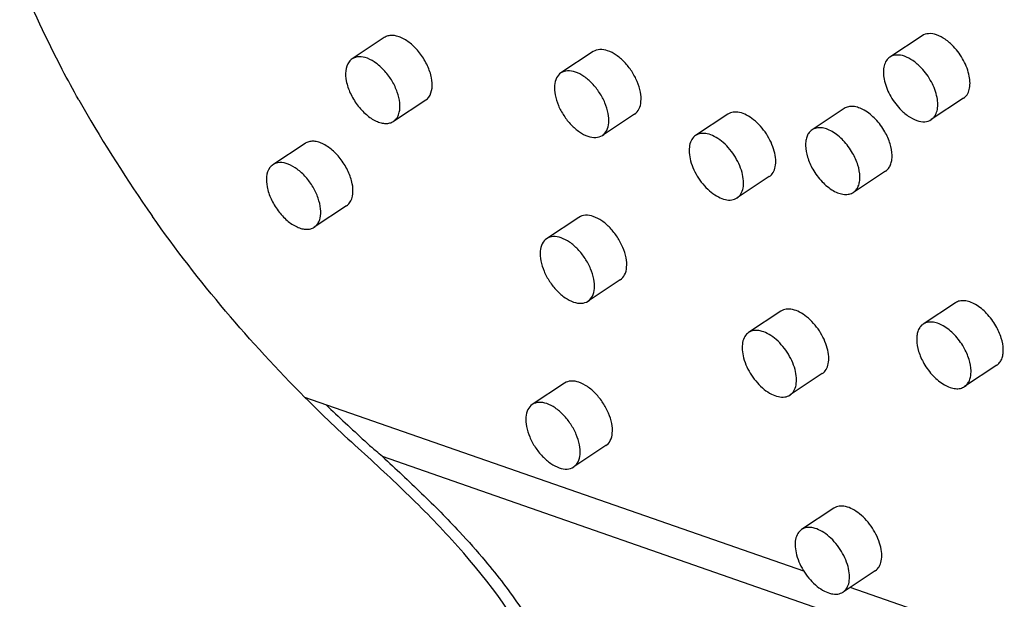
# Model space of a CAD drawing. Header units: millimetres. Extents: x -108 to 621, y -139 to 745.
# Tile 6 of 29: x 220 to 273, y 164 to 195. Entities that reach past the tile are written whole.
import ezdxf

# ---------------------------------------------------------------- set-up
doc = ezdxf.new("R2010")
doc.units = ezdxf.units.MM
doc.header["$LTSCALE"] = 23.1
doc.layers.get('0').update_dxf_attribs({"linetype": 'CONTINUOUS'})

msp = doc.modelspace()

# ---------------------------------------------------------------- linework, layer by layer
at = {"color": 7, "linetype": 'CONTINUOUS'}
for p, q in [((239.696, 194.305), (237.975, 193.167)), ((268.401, 194.401), (266.681, 193.262)), ((250.846, 193.556), (249.125, 192.417)), ((241.903, 190.97), (240.183, 189.831)), ((270.609, 191.065), (268.889, 189.926)), ((264.243, 190.516), (262.523, 189.377)), ((253.054, 190.221), (251.333, 189.082)), ((258.034, 190.217), (256.313, 189.079)), ((235.469, 188.656), (233.748, 187.517)), ((266.451, 187.181), (264.731, 186.042)), ((260.241, 186.882), (258.521, 185.743)), ((237.676, 185.32), (235.956, 184.182)), ((250.08, 184.707), (248.36, 183.568)), ((252.288, 181.372), (250.568, 180.233)), ((270.176, 180.147), (268.456, 179.008)), ((260.862, 179.699), (259.142, 178.56)), ((272.384, 176.812), (270.664, 175.673)), ((263.07, 176.364), (261.349, 175.225)), ((249.315, 175.858), (247.594, 174.72)), ((251.522, 172.523), (249.802, 171.384)), ((263.69, 169.181), (261.97, 168.042)), ((265.898, 165.845), (264.178, 164.707))]:
    msp.add_line(p, q, dxfattribs=at)
at = {"color": 9, "linetype": 'CONTINUOUS'}
for p, q in [((262.095, 165.813), (235.457, 175.098)), ((284.616, 156.243), (239.598, 171.936)), ((288.111, 156.745), (264.554, 164.956))]:
    msp.add_line(p, q, dxfattribs=at)
at = {"color": 7, "linetype": 'CONTINUOUS'}
for centre, radius, start, end in [((288.765, 228.004), 75.134, 209.52264, 214.76083), ((315.368, 246.424), 107.492, 214.74223, 215.01107), ((289.068, 228.491), 75.663, 224.88317, 227.85828)]:
    msp.add_arc(centre, radius, start, end, dxfattribs=at)
at = {"color": 9, "linetype": 'CONTINUOUS'}
for centre, radius, start, end in [((308.018, 248.991), 103.058, 226.12309, 227.69495), ((304.303, 244.977), 97.588, 227.72164, 227.83765), ((305.528, 246.332), 99.415, 227.83842, 228.19524), ((228.675, 159.528), 16.53, 48.6433, 50.1899)]:
    msp.add_arc(centre, radius, start, end, dxfattribs=at)
at = {"color": 7, "linetype": 'CONTINUOUS'}
for points, knots in [([(223.386, 190.98), (223.085, 191.514), (221.929, 193.639), (220.909, 195.839), (220.234, 197.515)], [0, 0, 0, 0, 0.253172, 1, 1, 1, 1]), ([(270.073, 193.827), (269.939, 193.969), (269.661, 194.213), (269.209, 194.459), (268.771, 194.546), (268.503, 194.468), (268.401, 194.4)], [0, 0, 0, 0, 0.309599, 0.580835, 0.80702, 1, 1, 1, 1]), ([(242.068, 191.126), (242.274, 191.402), (242.282, 192.06), (242.016, 192.818), (241.65, 193.435), (241.181, 193.947), (240.729, 194.258), (240.365, 194.391), (240.117, 194.428), (239.888, 194.404), (239.754, 194.344), (239.696, 194.305)], [0, 0, 0, 0, 0.217622, 0.361399, 0.515163, 0.665133, 0.798594, 0.856729, 0.908827, 0.955866, 1, 1, 1, 1]), ([(253.395, 190.891), (253.41, 191.059), (253.379, 191.426), (253.204, 191.973), (252.913, 192.512), (252.534, 192.993), (252.1, 193.372), (251.65, 193.616), (251.214, 193.701), (250.947, 193.623), (250.846, 193.556)], [0, 0, 0, 0, 0.120346, 0.258031, 0.405578, 0.553318, 0.691566, 0.812682, 0.913714, 1, 1, 1, 1]), ([(270.609, 191.065), (270.684, 191.114), (270.818, 191.254), (270.934, 191.537), (270.969, 191.88), (270.909, 192.415), (270.641, 193.107), (270.286, 193.603), (270.073, 193.827)], [0, 0, 0, 0, 0.08652, 0.181991, 0.291637, 0.416455, 0.700542, 1, 1, 1, 1]), ([(237.811, 193.01), (237.604, 192.734), (237.597, 192.076), (237.863, 191.318), (238.229, 190.702), (238.698, 190.189), (239.15, 189.879), (239.514, 189.746), (239.762, 189.709), (239.99, 189.733), (240.125, 189.793), (240.183, 189.831)], [0, 0, 0, 0, 0.217621, 0.3614, 0.515163, 0.665132, 0.798594, 0.85673, 0.908827, 0.955866, 1, 1, 1, 1]), ([(240.495, 190.315), (240.534, 190.476), (240.542, 190.846), (240.403, 191.411), (240.131, 191.985), (239.751, 192.509), (239.304, 192.931), (238.83, 193.208), (238.369, 193.315), (238.082, 193.237), (237.975, 193.167)], [0, 0, 0, 0, 0.1132, 0.246624, 0.393361, 0.543095, 0.684834, 0.809459, 0.912801, 1, 1, 1, 1]), ([(266.681, 193.262), (266.606, 193.212), (266.472, 193.073), (266.356, 192.789), (266.321, 192.447), (266.381, 191.912), (266.649, 191.219), (267.004, 190.724), (267.217, 190.5)], [0, 0, 0, 0, 0.086519, 0.181989, 0.291635, 0.416455, 0.700542, 1, 1, 1, 1]), ([(268.353, 192.688), (268.218, 192.83), (267.941, 193.074), (267.489, 193.32), (267.051, 193.407), (266.783, 193.329), (266.681, 193.262)], [0, 0, 0, 0, 0.309598, 0.580832, 0.807018, 1, 1, 1, 1]), ([(249.125, 192.417), (249.026, 192.352), (248.853, 192.143), (248.796, 191.885), (248.784, 191.747)], [0, 0, 0, 0, 0.461743, 1, 1, 1, 1]), ([(251.675, 189.752), (251.689, 189.921), (251.659, 190.288), (251.484, 190.834), (251.193, 191.373), (250.814, 191.854), (250.38, 192.234), (249.929, 192.477), (249.494, 192.562), (249.227, 192.484), (249.125, 192.417)], [0, 0, 0, 0, 0.120346, 0.25803, 0.405578, 0.553319, 0.691566, 0.812681, 0.913714, 1, 1, 1, 1]), ([(268.889, 189.926), (268.963, 189.976), (269.098, 190.115), (269.214, 190.399), (269.249, 190.741), (269.189, 191.276), (268.921, 191.969), (268.566, 192.464), (268.353, 192.688)], [0, 0, 0, 0, 0.086519, 0.181989, 0.291635, 0.416455, 0.700542, 1, 1, 1, 1]), ([(248.784, 191.747), (248.769, 191.578), (248.8, 191.211), (248.975, 190.665), (249.266, 190.126), (249.645, 189.645), (250.079, 189.266), (250.529, 189.022), (250.965, 188.937), (251.232, 189.015), (251.333, 189.082)], [0, 0, 0, 0, 0.120346, 0.25803, 0.405578, 0.553319, 0.691566, 0.812681, 0.913714, 1, 1, 1, 1]), ([(253.054, 190.221), (253.153, 190.286), (253.326, 190.495), (253.383, 190.753), (253.395, 190.891)], [0, 0, 0, 0, 0.461744, 1, 1, 1, 1]), ([(240.348, 189.988), (240.365, 190.01), (240.431, 190.111), (240.474, 190.225), (240.495, 190.315)], [0, 0, 0, 0, 0.236434, 1, 1, 1, 1]), ([(260.51, 188.238), (260.422, 188.565), (260.126, 189.187), (259.573, 189.822), (259.053, 190.172), (258.679, 190.318), (258.327, 190.347), (258.117, 190.273), (258.034, 190.217)], [0, 0, 0, 0, 0.28782, 0.576396, 0.705319, 0.818013, 0.914418, 1, 1, 1, 1]), ([(266.409, 189.277), (266.271, 189.518), (265.952, 189.951), (265.451, 190.369), (265.029, 190.568), (264.738, 190.637), (264.469, 190.626), (264.31, 190.56), (264.243, 190.516)], [0, 0, 0, 0, 0.305875, 0.585936, 0.708067, 0.816162, 0.911852, 1, 1, 1, 1]), ([(267.217, 190.5), (267.351, 190.358), (267.629, 190.114), (268.081, 189.868), (268.519, 189.781), (268.787, 189.859), (268.889, 189.926)], [0, 0, 0, 0, 0.309598, 0.580832, 0.807018, 1, 1, 1, 1]), ([(251.333, 189.082), (251.432, 189.147), (251.605, 189.356), (251.663, 189.614), (251.675, 189.752)], [0, 0, 0, 0, 0.461743, 1, 1, 1, 1]), ([(258.79, 187.099), (258.702, 187.426), (258.406, 188.049), (257.852, 188.683), (257.333, 189.033), (256.959, 189.18), (256.607, 189.208), (256.397, 189.134), (256.313, 189.079)], [0, 0, 0, 0, 0.28782, 0.576397, 0.705321, 0.818014, 0.914417, 1, 1, 1, 1]), ([(262.523, 189.377), (262.465, 189.339), (262.359, 189.24), (262.248, 189.042), (262.184, 188.803), (262.163, 188.422), (262.266, 187.891), (262.448, 187.484), (262.565, 187.281)], [0, 0, 0, 0, 0.091211, 0.188386, 0.295842, 0.415646, 0.690536, 1, 1, 1, 1]), ([(264.689, 188.138), (264.551, 188.379), (264.232, 188.812), (263.73, 189.231), (263.309, 189.43), (263.018, 189.498), (262.748, 189.487), (262.59, 189.422), (262.523, 189.377)], [0, 0, 0, 0, 0.305875, 0.585935, 0.708068, 0.816164, 0.911853, 1, 1, 1, 1]), ([(266.451, 187.181), (266.509, 187.219), (266.615, 187.318), (266.726, 187.515), (266.79, 187.755), (266.812, 188.136), (266.708, 188.667), (266.526, 189.074), (266.409, 189.277)], [0, 0, 0, 0, 0.091211, 0.188387, 0.295841, 0.415644, 0.690536, 1, 1, 1, 1]), ([(237.841, 185.477), (238.047, 185.753), (238.054, 186.411), (237.789, 187.169), (237.423, 187.785), (236.953, 188.298), (236.502, 188.608), (236.138, 188.741), (235.89, 188.778), (235.661, 188.754), (235.527, 188.694), (235.469, 188.656)], [0, 0, 0, 0, 0.217622, 0.361399, 0.515163, 0.665133, 0.798594, 0.856729, 0.908827, 0.955866, 1, 1, 1, 1]), ([(256.313, 189.079), (256.231, 189.024), (256.083, 188.863), (255.97, 188.535), (255.956, 188.141), (256.006, 187.866), (256.045, 187.722)], [0, 0, 0, 0, 0.202752, 0.430489, 0.69621, 1, 1, 1, 1]), ([(260.241, 186.882), (260.324, 186.937), (260.472, 187.097), (260.584, 187.426), (260.599, 187.819), (260.549, 188.095), (260.51, 188.238)], [0, 0, 0, 0, 0.20275, 0.430487, 0.69621, 1, 1, 1, 1]), ([(236.268, 184.665), (236.307, 184.827), (236.315, 185.197), (236.176, 185.762), (235.904, 186.336), (235.524, 186.86), (235.077, 187.282), (234.603, 187.559), (234.141, 187.666), (233.855, 187.588), (233.748, 187.517)], [0, 0, 0, 0, 0.1132, 0.246624, 0.393361, 0.543095, 0.684834, 0.809459, 0.912801, 1, 1, 1, 1]), ([(256.045, 187.722), (256.133, 187.396), (256.428, 186.773), (256.982, 186.139), (257.502, 185.789), (257.875, 185.642), (258.227, 185.614), (258.437, 185.688), (258.521, 185.743)], [0, 0, 0, 0, 0.28782, 0.576397, 0.705321, 0.818014, 0.914417, 1, 1, 1, 1]), ([(264.731, 186.042), (264.788, 186.08), (264.895, 186.179), (265.006, 186.377), (265.07, 186.616), (265.091, 186.998), (264.988, 187.528), (264.805, 187.935), (264.689, 188.138)], [0, 0, 0, 0, 0.091211, 0.188386, 0.295842, 0.415646, 0.690536, 1, 1, 1, 1]), ([(233.583, 187.361), (233.377, 187.085), (233.37, 186.427), (233.636, 185.669), (234.002, 185.052), (234.471, 184.54), (234.923, 184.229), (235.287, 184.096), (235.535, 184.059), (235.763, 184.083), (235.898, 184.143), (235.956, 184.182)], [0, 0, 0, 0, 0.217621, 0.3614, 0.515163, 0.665132, 0.798594, 0.85673, 0.908827, 0.955866, 1, 1, 1, 1]), ([(258.521, 185.743), (258.604, 185.798), (258.752, 185.959), (258.864, 186.287), (258.879, 186.68), (258.828, 186.956), (258.79, 187.099)], [0, 0, 0, 0, 0.202752, 0.430489, 0.69621, 1, 1, 1, 1]), ([(262.565, 187.281), (262.703, 187.04), (263.022, 186.607), (263.523, 186.189), (263.945, 185.989), (264.236, 185.921), (264.505, 185.932), (264.664, 185.998), (264.731, 186.042)], [0, 0, 0, 0, 0.305875, 0.585935, 0.708068, 0.816164, 0.911853, 1, 1, 1, 1]), ([(235.457, 175.098), (233.985, 176.574), (231.132, 179.678), (228.548, 183.011), (227.328, 184.752)], [0, 0, 0, 0, 0.494983, 1, 1, 1, 1]), ([(236.121, 184.338), (236.138, 184.361), (236.204, 184.461), (236.247, 184.576), (236.268, 184.665)], [0, 0, 0, 0, 0.236434, 1, 1, 1, 1]), ([(252.63, 182.042), (252.644, 182.21), (252.613, 182.578), (252.438, 183.124), (252.148, 183.663), (251.768, 184.144), (251.335, 184.523), (250.884, 184.767), (250.448, 184.852), (250.181, 184.774), (250.08, 184.707)], [0, 0, 0, 0, 0.120346, 0.258031, 0.405578, 0.553318, 0.691566, 0.812682, 0.913714, 1, 1, 1, 1]), ([(248.36, 183.568), (248.261, 183.503), (248.088, 183.294), (248.03, 183.036), (248.018, 182.898)], [0, 0, 0, 0, 0.461743, 1, 1, 1, 1]), ([(250.909, 180.903), (250.924, 181.072), (250.893, 181.439), (250.718, 181.985), (250.428, 182.524), (250.048, 183.005), (249.614, 183.385), (249.164, 183.628), (248.728, 183.713), (248.461, 183.635), (248.36, 183.568)], [0, 0, 0, 0, 0.120346, 0.25803, 0.405578, 0.553319, 0.691566, 0.812681, 0.913714, 1, 1, 1, 1]), ([(248.018, 182.898), (248.004, 182.73), (248.035, 182.363), (248.21, 181.816), (248.5, 181.277), (248.88, 180.796), (249.313, 180.417), (249.764, 180.173), (250.2, 180.088), (250.466, 180.166), (250.568, 180.233)], [0, 0, 0, 0, 0.120346, 0.25803, 0.405578, 0.553319, 0.691566, 0.812681, 0.913714, 1, 1, 1, 1]), ([(252.288, 181.372), (252.387, 181.437), (252.56, 181.646), (252.618, 181.904), (252.63, 182.042)], [0, 0, 0, 0, 0.461744, 1, 1, 1, 1]), ([(250.568, 180.233), (250.667, 180.298), (250.84, 180.507), (250.897, 180.765), (250.909, 180.903)], [0, 0, 0, 0, 0.461743, 1, 1, 1, 1]), ([(272.342, 178.908), (272.204, 179.149), (271.885, 179.582), (271.384, 180), (270.962, 180.2), (270.671, 180.268), (270.402, 180.257), (270.243, 180.191), (270.176, 180.147)], [0, 0, 0, 0, 0.305875, 0.585936, 0.708067, 0.816162, 0.911852, 1, 1, 1, 1]), ([(263.338, 177.72), (263.25, 178.047), (262.955, 178.669), (262.401, 179.304), (261.881, 179.654), (261.508, 179.8), (261.156, 179.828), (260.946, 179.755), (260.862, 179.699)], [0, 0, 0, 0, 0.28782, 0.576396, 0.705319, 0.818013, 0.914418, 1, 1, 1, 1]), ([(261.618, 176.581), (261.53, 176.908), (261.234, 177.53), (260.681, 178.165), (260.161, 178.515), (259.787, 178.661), (259.435, 178.69), (259.225, 178.616), (259.142, 178.56)], [0, 0, 0, 0, 0.28782, 0.576397, 0.705321, 0.818014, 0.914417, 1, 1, 1, 1]), ([(268.456, 179.008), (268.399, 178.97), (268.292, 178.871), (268.181, 178.674), (268.117, 178.434), (268.096, 178.053), (268.199, 177.522), (268.382, 177.115), (268.498, 176.912)], [0, 0, 0, 0, 0.091211, 0.188386, 0.295842, 0.415646, 0.690536, 1, 1, 1, 1]), ([(270.622, 177.769), (270.484, 178.011), (270.165, 178.443), (269.664, 178.862), (269.242, 179.061), (268.951, 179.129), (268.682, 179.118), (268.523, 179.053), (268.456, 179.008)], [0, 0, 0, 0, 0.305875, 0.585935, 0.708068, 0.816164, 0.911853, 1, 1, 1, 1]), ([(272.384, 176.812), (272.442, 176.85), (272.548, 176.949), (272.659, 177.147), (272.723, 177.386), (272.745, 177.767), (272.641, 178.298), (272.459, 178.705), (272.342, 178.908)], [0, 0, 0, 0, 0.091211, 0.188387, 0.295841, 0.415644, 0.690536, 1, 1, 1, 1]), ([(259.142, 178.56), (259.059, 178.506), (258.911, 178.345), (258.799, 178.016), (258.784, 177.623), (258.834, 177.347), (258.873, 177.204)], [0, 0, 0, 0, 0.202752, 0.430489, 0.69621, 1, 1, 1, 1]), ([(263.07, 176.364), (263.152, 176.418), (263.3, 176.579), (263.413, 176.908), (263.427, 177.301), (263.377, 177.577), (263.338, 177.72)], [0, 0, 0, 0, 0.20275, 0.430487, 0.69621, 1, 1, 1, 1]), ([(270.664, 175.673), (270.722, 175.711), (270.828, 175.81), (270.939, 176.008), (271.003, 176.247), (271.024, 176.629), (270.921, 177.159), (270.738, 177.566), (270.622, 177.769)], [0, 0, 0, 0, 0.091211, 0.188386, 0.295842, 0.415646, 0.690536, 1, 1, 1, 1]), ([(258.873, 177.204), (258.961, 176.877), (259.257, 176.255), (259.81, 175.62), (260.33, 175.27), (260.704, 175.124), (261.056, 175.096), (261.266, 175.169), (261.349, 175.225)], [0, 0, 0, 0, 0.28782, 0.576397, 0.705321, 0.818014, 0.914417, 1, 1, 1, 1]), ([(261.349, 175.225), (261.432, 175.28), (261.58, 175.441), (261.692, 175.769), (261.707, 176.162), (261.656, 176.438), (261.618, 176.581)], [0, 0, 0, 0, 0.202752, 0.430489, 0.69621, 1, 1, 1, 1]), ([(268.498, 176.912), (268.636, 176.671), (268.955, 176.238), (269.457, 175.82), (269.878, 175.621), (270.169, 175.552), (270.439, 175.563), (270.597, 175.629), (270.664, 175.673)], [0, 0, 0, 0, 0.305875, 0.585935, 0.708068, 0.816164, 0.911853, 1, 1, 1, 1]), ([(251.864, 173.193), (251.879, 173.362), (251.848, 173.729), (251.673, 174.275), (251.382, 174.814), (251.003, 175.295), (250.569, 175.674), (250.118, 175.918), (249.683, 176.003), (249.416, 175.925), (249.315, 175.858)], [0, 0, 0, 0, 0.120346, 0.258031, 0.405578, 0.553318, 0.691566, 0.812682, 0.913714, 1, 1, 1, 1]), ([(247.594, 174.72), (247.495, 174.654), (247.322, 174.445), (247.265, 174.187), (247.253, 174.049)], [0, 0, 0, 0, 0.461743, 1, 1, 1, 1]), ([(250.144, 172.054), (250.158, 172.223), (250.127, 172.59), (249.952, 173.136), (249.662, 173.675), (249.282, 174.156), (248.849, 174.536), (248.398, 174.779), (247.962, 174.864), (247.696, 174.786), (247.594, 174.72)], [0, 0, 0, 0, 0.120346, 0.25803, 0.405578, 0.553319, 0.691566, 0.812681, 0.913714, 1, 1, 1, 1]), ([(247.253, 174.049), (247.238, 173.881), (247.269, 173.514), (247.444, 172.967), (247.734, 172.429), (248.114, 171.947), (248.548, 171.568), (248.998, 171.325), (249.434, 171.239), (249.701, 171.317), (249.802, 171.384)], [0, 0, 0, 0, 0.120346, 0.25803, 0.405578, 0.553319, 0.691566, 0.812681, 0.913714, 1, 1, 1, 1]), ([(251.522, 172.523), (251.622, 172.588), (251.795, 172.797), (251.852, 173.055), (251.864, 173.193)], [0, 0, 0, 0, 0.461744, 1, 1, 1, 1]), ([(248.026, 160.812), (246.887, 163.118), (244.574, 166.24), (241.044, 169.86), (239.219, 171.557), (238.301, 172.388)], [0, 0, 0, 0, 0.508163, 0.755254, 1, 1, 1, 1]), ([(249.802, 171.384), (249.901, 171.45), (250.074, 171.658), (250.132, 171.916), (250.144, 172.054)], [0, 0, 0, 0, 0.461743, 1, 1, 1, 1]), ([(266.167, 167.202), (266.079, 167.528), (265.783, 168.151), (265.229, 168.785), (264.709, 169.135), (264.336, 169.282), (263.984, 169.31), (263.774, 169.236), (263.69, 169.181)], [0, 0, 0, 0, 0.28782, 0.576396, 0.705319, 0.818013, 0.914418, 1, 1, 1, 1]), ([(261.97, 168.042), (261.887, 167.987), (261.739, 167.827), (261.627, 167.498), (261.612, 167.105), (261.663, 166.829), (261.701, 166.686)], [0, 0, 0, 0, 0.202752, 0.430489, 0.69621, 1, 1, 1, 1]), ([(264.446, 166.063), (264.358, 166.39), (264.063, 167.012), (263.509, 167.647), (262.989, 167.997), (262.616, 168.143), (262.264, 168.171), (262.054, 168.098), (261.97, 168.042)], [0, 0, 0, 0, 0.28782, 0.576397, 0.705321, 0.818014, 0.914417, 1, 1, 1, 1]), ([(265.898, 165.845), (265.981, 165.9), (266.129, 166.061), (266.241, 166.389), (266.255, 166.783), (266.205, 167.058), (266.167, 167.202)], [0, 0, 0, 0, 0.20275, 0.430487, 0.69621, 1, 1, 1, 1]), ([(261.701, 166.686), (261.789, 166.359), (262.085, 165.737), (262.639, 165.102), (263.158, 164.752), (263.532, 164.606), (263.884, 164.577), (264.094, 164.651), (264.178, 164.707)], [0, 0, 0, 0, 0.28782, 0.576397, 0.705321, 0.818014, 0.914417, 1, 1, 1, 1]), ([(264.178, 164.707), (264.26, 164.761), (264.408, 164.922), (264.521, 165.251), (264.535, 165.644), (264.485, 165.92), (264.446, 166.063)], [0, 0, 0, 0, 0.202752, 0.430489, 0.69621, 1, 1, 1, 1])]:
    msp.add_open_spline(points, degree=3, knots=knots, dxfattribs=at)
for points in [[(237.975, 193.167), (237.912, 193.125), (237.856, 193.071), (237.811, 193.01)], [(241.903, 190.97), (241.967, 191.012), (242.023, 191.066), (242.068, 191.126)], [(240.183, 189.831), (240.246, 189.873), (240.302, 189.927), (240.348, 189.988)], [(233.748, 187.517), (233.685, 187.475), (233.629, 187.421), (233.583, 187.361)], [(237.676, 185.32), (237.739, 185.362), (237.796, 185.416), (237.841, 185.477)], [(235.956, 184.182), (236.019, 184.224), (236.075, 184.278), (236.121, 184.338)]]:
    msp.add_open_spline(points, degree=3, dxfattribs=at)
at = {"color": 9, "linetype": 'CONTINUOUS'}
for points, knots in [([(239.598, 171.936), (239.95, 171.613), (240.65, 170.962), (241.693, 169.976), (242.719, 168.965), (243.384, 168.269), (243.715, 167.917)], [0, 0, 0, 0, 0.249083, 0.498259, 0.748387, 1, 1, 1, 1]), ([(243.715, 167.917), (244.183, 167.413), (245.338, 166.114), (247.039, 163.882), (248.139, 162.068), (248.625, 161.119)], [0, 0, 0, 0, 0.245588, 0.619484, 1, 1, 1, 1])]:
    msp.add_open_spline(points, degree=3, knots=knots, dxfattribs=at)

doc.saveas('drawing.dxf')
